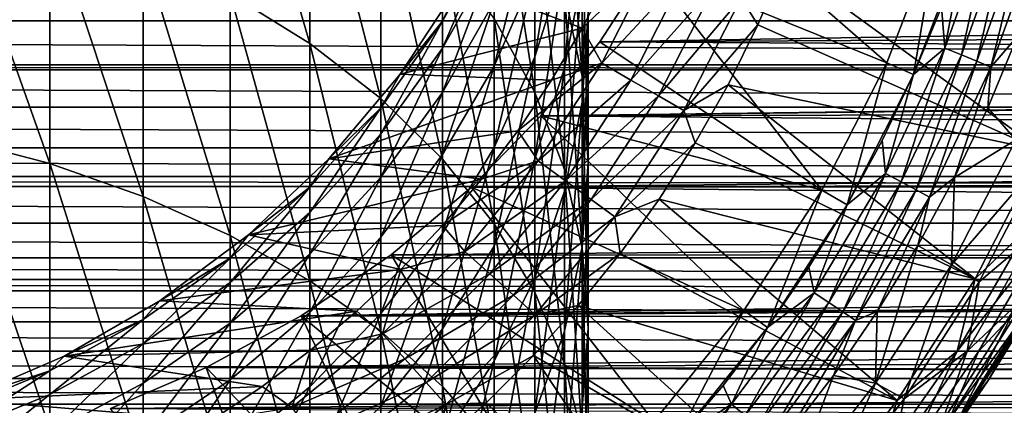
# Model space of a CAD drawing. Header units: metres. Extents: x -109 to 109, y -505 to 40.
# Tile 184 of 256: x 5.23 to 18.69, y -53.29 to -48.02. Entities that reach past the tile are written whole.
import ezdxf

# ---------------------------------------------------------------- set-up
doc = ezdxf.new("R2010")
doc.units = ezdxf.units.M
doc.layers.add('solid_K244224000C74', color=7, linetype='CONTINUOUS')

msp = doc.modelspace()

# ---------------------------------------------------------------- linework, layer by layer
at = {"layer": 'solid_K244224000C74'}
for points in [[(9.192389, -48.340412, 139.068832), (9.192389, -45.337494, 135.924225), (8.105368, -44.608604, 136.566391)], [(8.105368, -47.665348, 139.767365), (9.192389, -48.340412, 139.068832), (8.105368, -44.608604, 136.566391)], [(10.163809, -49.09581, 138.287186), (10.163809, -46.153126, 135.205643), (9.192389, -45.337494, 135.924225)], [(9.192389, -48.340412, 139.068832), (10.163809, -49.09581, 138.287186), (9.192389, -45.337494, 135.924225)], [(12.270483, -49.01321, 132.685867), (12.270483, -46.519852, 129.615753), (11.712595, -45.441128, 130.422211)], [(11.712595, -48.002613, 133.576233), (12.270483, -49.01321, 132.685867), (11.712595, -45.441128, 130.422211)], [(12.918259, -48.792927, 127.916374), (12.918259, -46.682648, 124.843948), (12.674063, -45.466255, 125.609474)], [(12.674063, -47.641823, 128.776962), (12.918259, -48.792927, 127.916374), (12.674063, -45.466255, 125.609474)], [(12.674063, -48.679478, 119.598648), (12.674063, -47.236397, 116.543892), (12.918259, -45.913288, 117.105171)], [(12.918259, -47.405628, 120.264191), (12.674063, -48.679478, 119.598648), (12.918259, -45.913288, 117.105171)], [(11.007415, -49.922039, 137.43222), (11.007415, -47.045238, 134.419693), (10.163809, -46.153126, 135.205643)], [(10.163809, -49.09581, 138.287186), (11.007415, -49.922039, 137.43222), (10.163809, -46.153126, 135.205643)], [(12.270483, -48.526012, 115.996826), (12.270483, -47.372185, 112.94136), (12.674063, -46.042858, 113.383286)], [(12.674063, -47.236397, 116.543892), (12.270483, -48.526012, 115.996826), (12.674063, -46.042858, 113.383286)], [(12.918259, -49.14642, 123.293396), (12.918259, -47.405628, 120.264191), (13, -46.115551, 120.93821)], [(13, -47.914536, 124.068672), (12.918259, -49.14642, 123.293396), (13, -46.115551, 120.93821)], [(5.640489, -49.98534, 143.909393), (5.640489, -46.589062, 140.881073), (4.293628, -46.20137, 141.282242)], [(4.293628, -49.631058, 144.340347), (5.640489, -49.98534, 143.909393), (4.293628, -46.20137, 141.282242)], [(17.08334, -48.605885, 27.37269), (13.831122, -47.283722, 14.278474), (14.377459, -46.240448, 14.693459)], [(17.08334, -48.605885, 27.37269), (14.377459, -46.240448, 14.693459), (17.784714, -46.778755, 27.37269)], [(11.712595, -48.650272, 112.516479), (11.712595, -47.775063, 109.482178), (12.270483, -46.467026, 109.80323)], [(12.270483, -47.372185, 112.94136), (11.712595, -48.650272, 112.516479), (12.270483, -46.467026, 109.80323)], [(12.674063, -50.064323, 131.759827), (12.674063, -47.641823, 128.776962), (12.270483, -46.519852, 129.615753)], [(12.270483, -49.01321, 132.685867), (12.674063, -50.064323, 131.759827), (12.270483, -46.519852, 129.615753)], [(6.916417, -50.433155, 143.364655), (6.916417, -47.079105, 140.373993), (5.640489, -46.589062, 140.881073)], [(5.640489, -49.98534, 143.909393), (6.916417, -50.433155, 143.364655), (5.640489, -46.589062, 140.881073)], [(13, -49.958694, 127.044838), (13, -47.914536, 124.068672), (12.918259, -46.682648, 124.843948)], [(12.918259, -48.792927, 127.916374), (13, -49.958694, 127.044838), (12.918259, -46.682648, 124.843948)], [(17.877205, -48.40498, 48.121601), (18.516935, -46.61705, 48.121601), (18.101963, -48.498077, 48.184708)], [(18.165146, -46.902328, 48.099998), (18.516935, -46.61705, 48.121601), (17.877205, -48.40498, 48.121601)], [(18.516935, -46.61705, 48.121601), (18.749737, -46.687672, 48.184708), (18.101963, -48.498077, 48.184708)], [(18.101963, -48.498077, 48.184708), (18.749737, -46.687672, 48.184708), (18.313831, -48.585838, 48.287544)], [(18.749737, -46.687672, 48.184708), (18.969187, -46.754238, 48.287544), (18.313831, -48.585838, 48.287544)], [(11.25833, -47.5, 100.099998), (11.712595, -46.766926, 103.252312), (11.007415, -48.038757, 103.150124)], [(11.007415, -48.405476, 106.183662), (11.007415, -48.038757, 103.150124), (11.712595, -46.766926, 103.252312)], [(11.712595, -47.145931, 106.387482), (11.007415, -48.405476, 106.183662), (11.712595, -46.766926, 103.252312)], [(17.784714, -46.778755, 27.37269), (17.784758, -46.778618, 53.499996), (17.0833, -48.605976, 53.499996)], [(17.448751, -48.768597, 53.099995), (17.0833, -48.605976, 53.499996), (17.784758, -46.778618, 53.499996)], [(17.08334, -48.605885, 27.37269), (17.784714, -46.778755, 27.37269), (17.0833, -48.605976, 53.499996)], [(18.165146, -46.902328, 53.099995), (17.448751, -48.768597, 53.099995), (17.784758, -46.778618, 53.499996)], [(18.313831, -48.585838, 48.287544), (18.969187, -46.754238, 48.287544), (18.506863, -48.665794, 48.427227)], [(18.969187, -46.754238, 48.287544), (19.169127, -46.814892, 48.427227), (18.506863, -48.665794, 48.427227)], [(18.506863, -48.665794, 48.427227), (19.169127, -46.814892, 48.427227), (18.871109, -48.243938, 48.599087)], [(17.448751, -48.768597, 48.099998), (17.448751, -48.768597, 53.099995), (18.165146, -46.902328, 53.099995)], [(17.448751, -48.768597, 48.099998), (18.165146, -46.902328, 53.099995), (17.831356, -47.844906, 48.099998)], [(17.831356, -47.844906, 48.099998), (18.165146, -46.902328, 48.099998), (17.877205, -48.40498, 48.121601)], [(8.105368, -50.968876, 142.712982), (8.105368, -47.665348, 139.767365), (6.916417, -47.079105, 140.373993)], [(6.916417, -50.433155, 143.364655), (8.105368, -50.968876, 142.712982), (6.916417, -47.079105, 140.373993)], [(11.712595, -50.808712, 136.514725), (11.712595, -48.002613, 133.576233), (11.007415, -47.045238, 134.419693)], [(11.007415, -49.922039, 137.43222), (11.712595, -50.808712, 136.514725), (11.007415, -47.045238, 134.419693)], [(11.007415, -49.01421, 109.17804), (11.007415, -48.405476, 106.183662), (11.712595, -47.145931, 106.387482)], [(11.712595, -47.775063, 109.482178), (11.007415, -49.01421, 109.17804), (11.712595, -47.145931, 106.387482)], [(12.270483, -49.921085, 118.949951), (12.270483, -48.526012, 115.996826), (12.674063, -47.236397, 116.543892)], [(12.674063, -48.679478, 119.598648), (12.270483, -49.921085, 118.949951), (12.674063, -47.236397, 116.543892)], [(13.908973, -47.192673, 76.063286), (13.298896, -47.396797, 76.099998), (12.919086, -48.132759, 76.099998)], [(13.908973, -47.192673, 76.063286), (12.919086, -48.132759, 76.099998), (13.185468, -48.612633, 76.063286)], [(13.908973, -47.192673, 76.063286), (13.185468, -48.612633, 76.063286), (14.327603, -47.379059, 75.953461)], [(15.092424, -47.719582, 75.527054), (15.318682, -48.087158, 75.221321), (15.679908, -47.247425, 75.221321)], [(19.197521, -49.807117, 70.978676), (15.679908, -47.247425, 75.221321), (15.318682, -48.087158, 75.221321)], [(19.197521, -49.807117, 70.978676), (19.935804, -47.976665, 70.978676), (15.679908, -47.247425, 75.221321)], [(11.712595, -49.765923, 115.470848), (11.712595, -48.650272, 112.516479), (12.270483, -47.372185, 112.94136)], [(12.270483, -48.526012, 115.996826), (11.712595, -49.765923, 115.470848), (12.270483, -47.372185, 112.94136)], [(68.043938, -47.403782, 14.225035), (13.831122, -47.283722, 14.278474), (13.158881, -48.3186, 13.776722)], [(16.194645, -50.350052, 27.37269), (13.158881, -48.3186, 13.776722), (13.831122, -47.283722, 14.278474)], [(13.185468, -48.612633, 76.063286), (13.582321, -48.841759, 75.953461), (14.327603, -47.379059, 75.953461)], [(14.327603, -47.379059, 75.953461), (13.582321, -48.841759, 75.953461), (14.725358, -47.556152, 75.773232)], [(16.194645, -50.350052, 27.37269), (13.831122, -47.283722, 14.278474), (17.08334, -48.605885, 27.37269)], [(-68.042877, -47.404587, -14.224671), (68.04287, -47.404594, -14.224669), (67.213486, -48.032307, -13.925037)], [(-67.213493, -48.032299, -13.92504), (-68.042877, -47.404587, -14.224671), (67.213486, -48.032307, -13.925037)], [(11.258359, -47.499935, 76.099998), (10.427547, -48.76313, 76.099998), (12.919086, -48.132759, 76.099998)], [(10.427602, -48.763062, 100.099998), (10.427547, -48.76313, 76.099998), (11.258359, -47.499935, 76.099998)], [(10.427602, -48.763062, 100.099998), (11.258359, -47.499935, 76.099998), (11.25833, -47.5, 100.099998)], [(10.427602, -48.763062, 100.099998), (11.25833, -47.5, 100.099998), (11.007415, -48.038757, 103.150124)], [(11.258359, -47.499935, 76.099998), (12.919086, -48.132759, 76.099998), (13.298896, -47.396797, 76.099998)], [(12.674063, -50.362812, 122.527878), (12.674063, -48.679478, 119.598648), (12.918259, -47.405628, 120.264191)], [(12.918259, -49.14642, 123.293396), (12.674063, -50.362812, 122.527878), (12.918259, -47.405628, 120.264191)], [(67.2146, -48.031452, 13.925469), (68.043938, -47.403782, 14.225035), (13.158881, -48.3186, 13.776722)], [(12.918259, -51.142735, 130.809738), (12.918259, -48.792927, 127.916374), (12.674063, -47.641823, 128.776962)], [(12.674063, -50.064323, 131.759827), (12.918259, -51.142735, 130.809738), (12.674063, -47.641823, 128.776962)], [(13.582321, -48.841759, 75.953461), (13.959386, -49.059456, 75.773232), (14.725358, -47.556152, 75.773232)], [(14.725358, -47.556152, 75.773232), (13.959386, -49.059456, 75.773232), (15.092424, -47.719582, 75.527054)], [(9.192389, -51.585766, 141.962585), (9.192389, -48.340412, 139.068832), (8.105368, -47.665348, 139.767365)], [(8.105368, -50.968876, 142.712982), (9.192389, -51.585766, 141.962585), (8.105368, -47.665348, 139.767365)], [(11.007415, -49.86105, 112.113968), (11.007415, -49.01421, 109.17804), (11.712595, -47.775063, 109.482178)], [(11.712595, -48.650272, 112.516479), (11.007415, -49.86105, 112.113968), (11.712595, -47.775063, 109.482178)], [(13.959386, -49.059456, 75.773232), (14.307359, -49.260357, 75.527054), (15.092424, -47.719582, 75.527054)], [(15.092424, -47.719582, 75.527054), (14.307359, -49.260357, 75.527054), (15.318682, -48.087158, 75.221321)], [(12.918259, -51.124462, 126.173302), (12.918259, -49.14642, 123.293396), (13, -47.914536, 124.068672)], [(13, -49.958694, 127.044838), (12.918259, -51.124462, 126.173302), (13, -47.914536, 124.068672)], [(17.448751, -48.768597, 48.099998), (17.831356, -47.844906, 48.099998), (17.877205, -48.40498, 48.121601)], [(-67.213493, -48.032299, -13.92504), (67.213486, -48.032307, -13.925037), (66.416939, -48.635807, -13.603472)], [(-66.416954, -48.635799, -13.603476), (-67.213493, -48.032299, -13.92504), (66.416939, -48.635807, -13.603472)], [(10.427602, -48.763062, 100.099998), (11.007415, -48.038757, 103.150124), (10.163809, -49.223888, 103.054901)], [(10.163809, -49.579155, 105.993729), (10.163809, -49.223888, 103.054901), (11.007415, -48.038757, 103.150124)], [(11.007415, -48.405476, 106.183662), (10.163809, -49.579155, 105.993729), (11.007415, -48.038757, 103.150124)], [(12.270483, -51.744678, 135.546219), (12.270483, -49.01321, 132.685867), (11.712595, -48.002613, 133.576233)], [(11.712595, -50.808712, 136.514725), (12.270483, -51.744678, 135.546219), (11.712595, -48.002613, 133.576233)], [(66.418129, -48.634903, 13.603979), (67.2146, -48.031452, 13.925469), (13.158881, -48.3186, 13.776722)], [(10.427547, -48.76313, 76.099998), (12.498756, -48.846039, 76.099998), (12.919086, -48.132759, 76.099998)], [(13.185468, -48.612633, 76.063286), (12.919086, -48.132759, 76.099998), (12.498756, -48.846039, 76.099998)], [(14.307359, -49.260357, 75.527054), (14.912524, -48.906101, 75.221321), (15.318682, -48.087158, 75.221321)], [(19.197521, -49.807117, 70.978676), (15.318682, -48.087158, 75.221321), (14.912524, -48.906101, 75.221321)], [(66.418129, -48.634903, 13.603979), (13.158881, -48.3186, 13.776722), (12.353257, -49.330784, 13.189315)], [(16.194645, -50.350052, 27.37269), (12.353257, -49.330784, 13.189315), (13.158881, -48.3186, 13.776722)], [(18.466129, -49.221649, 48.599087), (18.871109, -48.243938, 48.599087), (18.848854, -49.658417, 49.266903)], [(18.506863, -48.665794, 48.427227), (18.871109, -48.243938, 48.599087), (18.466129, -49.221649, 48.599087)], [(10.163809, -52.276066, 141.122879), (10.163809, -49.09581, 138.287186), (9.192389, -48.340412, 139.068832)], [(9.192389, -51.585766, 141.962585), (10.163809, -52.276066, 141.122879), (9.192389, -48.340412, 139.068832)], [(10.163809, -50.168888, 108.894623), (10.163809, -49.579155, 105.993729), (11.007415, -48.405476, 106.183662)], [(11.007415, -49.01421, 109.17804), (10.163809, -50.168888, 108.894623), (11.007415, -48.405476, 106.183662)], [(17.065306, -50.121597, 48.121601), (17.877205, -48.40498, 48.121601), (17.279856, -50.236275, 48.184708)], [(17.448751, -48.768597, 48.099998), (17.877205, -48.40498, 48.121601), (17.065306, -50.121597, 48.121601)], [(17.877205, -48.40498, 48.121601), (18.101963, -48.498077, 48.184708), (17.279856, -50.236275, 48.184708)], [(11.712595, -51.114838, 118.326256), (11.712595, -49.765923, 115.470848), (12.270483, -48.526012, 115.996826)], [(12.270483, -49.921085, 118.949951), (11.712595, -51.114838, 118.326256), (12.270483, -48.526012, 115.996826)], [(17.279856, -50.236275, 48.184708), (18.101963, -48.498077, 48.184708), (17.482103, -50.344379, 48.287544)], [(18.101963, -48.498077, 48.184708), (18.313831, -48.585838, 48.287544), (17.482103, -50.344379, 48.287544)], [(17.482103, -50.344379, 48.287544), (18.313831, -48.585838, 48.287544), (17.666368, -50.442871, 48.427227)], [(18.313831, -48.585838, 48.287544), (18.506863, -48.665794, 48.427227), (17.666368, -50.442871, 48.427227)], [(-66.416954, -48.635799, -13.603476), (66.416939, -48.635807, -13.603472), (66.32798, -48.703186, -13.565431)], [(-66.32798, -48.70319, -13.56543), (-66.416954, -48.635799, -13.603476), (66.32798, -48.703186, -13.565431)], [(-66.32798, -48.70319, -13.56543), (66.32798, -48.703186, -13.565431), (65.651848, -49.215153, -13.261647)], [(-65.651855, -49.215145, -13.261652), (-66.32798, -48.70319, -13.56543), (65.651848, -49.215153, -13.261647)], [(11.007415, -50.940533, 114.972565), (11.007415, -49.86105, 112.113968), (11.712595, -48.650272, 112.516479)], [(11.712595, -49.765923, 115.470848), (11.007415, -50.940533, 114.972565), (11.712595, -48.650272, 112.516479)], [(13.185468, -48.612633, 76.063286), (12.498756, -48.846039, 76.099998), (12.038722, -49.535141, 76.099998)], [(13.185468, -48.612633, 76.063286), (12.038722, -49.535141, 76.099998), (12.317499, -49.949188, 76.063286)], [(12.270483, -51.54842, 121.781731), (12.270483, -49.921085, 118.949951), (12.674063, -48.679478, 119.598648)], [(12.674063, -50.362812, 122.527878), (12.270483, -51.54842, 121.781731), (12.674063, -48.679478, 119.598648)], [(13.185468, -48.612633, 76.063286), (12.317499, -49.949188, 76.063286), (13.582321, -48.841759, 75.953461)], [(66.327942, -48.703217, 13.565414), (66.418129, -48.634903, 13.603979), (12.353257, -49.330784, 13.189315)], [(65.653114, -49.214199, 13.262238), (66.327942, -48.703217, 13.565414), (12.353257, -49.330784, 13.189315)], [(16.194645, -50.350052, 27.37269), (17.08334, -48.605885, 27.37269), (16.194675, -50.349998, 53.499996)], [(17.08334, -48.605885, 27.37269), (17.0833, -48.605976, 53.499996), (16.194675, -50.349998, 53.499996)], [(16.541107, -50.549965, 53.099995), (16.194675, -50.349998, 53.499996), (17.0833, -48.605976, 53.499996)], [(17.448751, -48.768597, 53.099995), (16.541107, -50.549965, 53.099995), (17.0833, -48.605976, 53.499996)], [(17.666368, -50.442871, 48.427227), (18.506863, -48.665794, 48.427227), (18.010534, -50.176826, 48.599087)], [(18.506863, -48.665794, 48.427227), (18.466129, -49.221649, 48.599087), (18.010534, -50.176826, 48.599087)], [(9.455857, -49.921143, 100.099998), (10.427547, -48.76313, 76.099998), (10.427602, -48.763062, 100.099998)], [(9.455857, -49.921143, 100.099998), (10.427602, -48.763062, 100.099998), (10.163809, -49.223888, 103.054901)], [(9.455857, -49.921143, 100.099998), (9.455892, -49.921093, 76.099998), (10.427547, -48.76313, 76.099998)], [(10.427547, -48.76313, 76.099998), (9.455892, -49.921093, 76.099998), (12.498756, -48.846039, 76.099998)], [(9.455892, -49.921093, 76.099998), (12.038722, -49.535141, 76.099998), (12.498756, -48.846039, 76.099998)], [(12.317499, -49.949188, 76.063286), (12.68823, -50.218536, 75.953461), (13.582321, -48.841759, 75.953461)], [(13.582321, -48.841759, 75.953461), (12.68823, -50.218536, 75.953461), (13.959386, -49.059456, 75.773232)], [(13, -52.234875, 129.847549), (13, -49.958694, 127.044838), (12.918259, -48.792927, 127.916374)], [(12.918259, -51.142735, 130.809738), (13, -52.234875, 129.847549), (12.918259, -48.792927, 127.916374)], [(16.541107, -50.549965, 48.099998), (16.541107, -50.549965, 53.099995), (17.448751, -48.768597, 53.099995)], [(16.541107, -50.549965, 48.099998), (17.448751, -48.768597, 53.099995), (17.018272, -49.671124, 48.099998)], [(17.018272, -49.671124, 48.099998), (17.448751, -48.768597, 53.099995), (17.448751, -48.768597, 48.099998)], [(17.018272, -49.671124, 48.099998), (17.448751, -48.768597, 48.099998), (17.065306, -50.121597, 48.121601)], [(14.307359, -49.260357, 75.527054), (14.462626, -49.701855, 75.221321), (14.912524, -48.906101, 75.221321)], [(18.291599, -51.560661, 70.978676), (14.912524, -48.906101, 75.221321), (14.462626, -49.701855, 75.221321)], [(18.291599, -51.560661, 70.978676), (19.197521, -49.807117, 70.978676), (14.912524, -48.906101, 75.221321)], [(10.163809, -50.989288, 111.738899), (10.163809, -50.168888, 108.894623), (11.007415, -49.01421, 109.17804)], [(11.007415, -49.86105, 112.113968), (10.163809, -50.989288, 111.738899), (11.007415, -49.01421, 109.17804)], [(11.007415, -53.031097, 140.204437), (11.007415, -49.922039, 137.43222), (10.163809, -49.09581, 138.287186)], [(10.163809, -52.276066, 141.122879), (11.007415, -53.031097, 140.204437), (10.163809, -49.09581, 138.287186)], [(12.674063, -52.718166, 134.538895), (12.674063, -50.064323, 131.759827), (12.270483, -49.01321, 132.685867)], [(12.270483, -51.744678, 135.546219), (12.674063, -52.718166, 134.538895), (12.270483, -49.01321, 132.685867)], [(12.68823, -50.218536, 75.953461), (13.040473, -50.474457, 75.773232), (13.959386, -49.059456, 75.773232)], [(13.959386, -49.059456, 75.773232), (13.040473, -50.474457, 75.773232), (14.307359, -49.260357, 75.527054)], [(-65.651855, -49.215145, -13.261652), (65.651848, -49.215153, -13.261647), (64.920433, -49.768967, -12.902142)], [(-64.920441, -49.768959, -12.902146), (-65.651855, -49.215145, -13.261652), (64.920433, -49.768967, -12.902142)], [(9.455857, -49.921143, 100.099998), (10.163809, -49.223888, 103.054901), (9.192389, -50.307415, 102.967842)], [(9.192389, -50.652218, 105.820084), (9.192389, -50.307415, 102.967842), (10.163809, -49.223888, 103.054901)], [(10.163809, -49.579155, 105.993729), (9.192389, -50.652218, 105.820084), (10.163809, -49.223888, 103.054901)], [(64.921783, -49.767952, 12.902829), (65.653114, -49.214199, 13.262238), (12.353257, -49.330784, 13.189315)], [(12.674063, -52.27557, 125.312721), (12.674063, -50.362812, 122.527878), (12.918259, -49.14642, 123.293396)], [(12.918259, -51.124462, 126.173302), (12.674063, -52.27557, 125.312721), (12.918259, -49.14642, 123.293396)], [(13.040473, -50.474457, 75.773232), (13.36554, -50.710632, 75.527054), (14.307359, -49.260357, 75.527054)], [(14.307359, -49.260357, 75.527054), (13.36554, -50.710632, 75.527054), (14.462626, -49.701855, 75.221321)], [(18.010534, -50.176826, 48.599087), (18.466129, -49.221649, 48.599087), (18.848854, -49.658417, 49.266903)], [(64.921783, -49.767952, 12.902829), (12.353257, -49.330784, 13.189315), (11.404876, -50.306965, 12.519601)], [(15.128572, -51.991646, 27.37269), (11.404876, -50.306965, 12.519601), (12.353257, -49.330784, 13.189315)], [(15.128572, -51.991646, 27.37269), (12.353257, -49.330784, 13.189315), (16.194645, -50.350052, 27.37269)], [(9.455892, -49.921093, 76.099998), (11.54108, -50.196877, 76.099998), (12.038722, -49.535141, 76.099998)], [(12.317499, -49.949188, 76.063286), (12.038722, -49.535141, 76.099998), (11.54108, -50.196877, 76.099998)], [(5.640489, -53.613468, 146.65567), (5.640489, -49.98534, 143.909393), (4.293628, -49.631058, 144.340347)], [(4.293628, -53.294876, 147.113647), (5.640489, -53.613468, 146.65567), (4.293628, -49.631058, 144.340347)], [(9.192389, -51.224575, 108.635513), (9.192389, -50.652218, 105.820084), (10.163809, -49.579155, 105.993729)], [(10.163809, -50.168888, 108.894623), (9.192389, -51.224575, 108.635513), (10.163809, -49.579155, 105.993729)], [(16.541107, -50.549965, 48.099998), (17.018272, -49.671124, 48.099998), (17.065306, -50.121597, 48.121601)], [(18.010534, -50.176826, 48.599087), (18.848854, -49.658417, 49.266903), (17.965527, -51.367607, 49.266903)], [(19.219318, -49.915455, 49.994743), (17.965527, -51.367607, 49.266903), (18.848854, -49.658417, 49.266903)], [(-64.920441, -49.768959, -12.902146), (64.920433, -49.768967, -12.902142), (64.403107, -50.16082, -12.626931)], [(-64.403107, -50.16082, -12.626931), (-64.920441, -49.768959, -12.902146), (64.403107, -50.16082, -12.626931)], [(11.007415, -52.24572, 117.735413), (11.007415, -50.940533, 114.972565), (11.712595, -49.765923, 115.470848)], [(11.712595, -51.114838, 118.326256), (11.007415, -52.24572, 117.735413), (11.712595, -49.765923, 115.470848)], [(64.403084, -50.160843, 12.626915), (64.921783, -49.767952, 12.902829), (11.404876, -50.306965, 12.519601)], [(13.36554, -50.710632, 75.527054), (13.970307, -50.47208, 75.221321), (14.462626, -49.701855, 75.221321)], [(18.291599, -51.560661, 70.978676), (14.462626, -49.701855, 75.221321), (13.970307, -50.47208, 75.221321)], [(19.025724, -50.854172, 70.621857), (19.197521, -49.807117, 70.978676), (18.291599, -51.560661, 70.978676)], [(9.455892, -49.921093, 76.099998), (8.35618, -50.958626, 76.099998), (11.54108, -50.196877, 76.099998)], [(8.356239, -50.958576, 100.099998), (8.35618, -50.958626, 76.099998), (9.455892, -49.921093, 76.099998)], [(8.356239, -50.958576, 100.099998), (9.455892, -49.921093, 76.099998), (9.455857, -49.921143, 100.099998)], [(8.356239, -50.958576, 100.099998), (9.455857, -49.921143, 100.099998), (9.192389, -50.307415, 102.967842)], [(10.163809, -52.035072, 114.508247), (10.163809, -50.989288, 111.738899), (11.007415, -49.86105, 112.113968)], [(11.007415, -50.940533, 114.972565), (10.163809, -52.035072, 114.508247), (11.007415, -49.86105, 112.113968)], [(11.712595, -53.841358, 139.218811), (11.712595, -50.808712, 136.514725), (11.007415, -49.922039, 137.43222)], [(11.007415, -53.031097, 140.204437), (11.712595, -53.841358, 139.218811), (11.007415, -49.922039, 137.43222)], [(11.712595, -52.688328, 121.064339), (11.712595, -51.114838, 118.326256), (12.270483, -49.921085, 118.949951)], [(12.270483, -51.54842, 121.781731), (11.712595, -52.688328, 121.064339), (12.270483, -49.921085, 118.949951)], [(18.344193, -51.599911, 49.994743), (17.965527, -51.367607, 49.266903), (19.219318, -49.915455, 49.994743)], [(18.344193, -51.599911, 49.994743), (19.219318, -49.915455, 49.994743), (19.093784, -50.967308, 50.771175)], [(6.916417, -54.016171, 146.076782), (6.916417, -50.433155, 143.364655), (5.640489, -49.98534, 143.909393)], [(5.640489, -53.613468, 146.65567), (6.916417, -54.016171, 146.076782), (5.640489, -49.98534, 143.909393)], [(12.317499, -49.949188, 76.063286), (11.54108, -50.196877, 76.099998), (11.007163, -50.829643, 76.099998)], [(12.317499, -49.949188, 76.063286), (11.007163, -50.829643, 76.099998), (11.314578, -51.187691, 76.063286)], [(12.317499, -49.949188, 76.063286), (11.314578, -51.187691, 76.063286), (12.68823, -50.218536, 75.953461)], [(12.918259, -53.716934, 133.505402), (12.918259, -51.142735, 130.809738), (12.674063, -50.064323, 131.759827)], [(12.674063, -52.718166, 134.538895), (12.918259, -53.716934, 133.505402), (12.674063, -50.064323, 131.759827)], [(12.918259, -53.327019, 128.885345), (12.918259, -51.124462, 126.173302), (13, -49.958694, 127.044838)], [(13, -52.234875, 129.847549), (12.918259, -53.327019, 128.885345), (13, -49.958694, 127.044838)], [(-64.403107, -50.16082, -12.626931), (64.403107, -50.16082, -12.626931), (64.223473, -50.296883, -12.527089)], [(-64.22348, -50.296875, -12.527095), (-64.403107, -50.16082, -12.626931), (64.223473, -50.296883, -12.527089)], [(8.35618, -50.958626, 76.099998), (11.007163, -50.829643, 76.099998), (11.54108, -50.196877, 76.099998)], [(9.192389, -52.020805, 111.395988), (9.192389, -51.224575, 108.635513), (10.163809, -50.168888, 108.894623)], [(10.163809, -50.989288, 111.738899), (9.192389, -52.020805, 111.395988), (10.163809, -50.168888, 108.894623)], [(64.224915, -50.295788, 12.527902), (64.403084, -50.160843, 12.626915), (11.404876, -50.306965, 12.519601)], [(16.089058, -51.750366, 48.121601), (17.065306, -50.121597, 48.121601), (16.291336, -51.885521, 48.184708)], [(16.541107, -50.549965, 48.099998), (17.065306, -50.121597, 48.121601), (16.089058, -51.750366, 48.121601)], [(17.065306, -50.121597, 48.121601), (17.279856, -50.236275, 48.184708), (16.291336, -51.885521, 48.184708)], [(17.505573, -51.106846, 48.599087), (18.010534, -50.176826, 48.599087), (17.965527, -51.367607, 49.266903)], [(17.666368, -50.442871, 48.427227), (18.010534, -50.176826, 48.599087), (17.505573, -51.106846, 48.599087)], [(-64.22348, -50.296875, -12.527095), (64.223473, -50.296883, -12.527089), (63.560459, -50.798946, -12.138395)], [(-63.560471, -50.798939, -12.138402), (-64.22348, -50.296875, -12.527095), (63.560459, -50.798946, -12.138395)], [(8.356239, -50.958576, 100.099998), (9.192389, -50.307415, 102.967842), (8.105368, -51.275715, 102.890038)], [(8.105368, -51.611164, 105.664909), (8.105368, -51.275715, 102.890038), (9.192389, -50.307415, 102.967842)], [(9.192389, -50.652218, 105.820084), (8.105368, -51.611164, 105.664909), (9.192389, -50.307415, 102.967842)], [(63.562004, -50.797768, 12.139348), (11.404876, -50.306965, 12.519601), (10.305137, -51.230721, 11.776773)], [(13.896953, -53.512581, 27.37269), (10.305137, -51.230721, 11.776773), (11.404876, -50.306965, 12.519601)], [(11.314578, -51.187691, 76.063286), (11.655122, -51.49432, 75.953461), (12.68823, -50.218536, 75.953461)], [(63.562004, -50.797768, 12.139348), (64.224915, -50.295788, 12.527902), (11.404876, -50.306965, 12.519601)], [(13.896953, -53.512581, 27.37269), (11.404876, -50.306965, 12.519601), (15.128572, -51.991646, 27.37269)], [(12.68823, -50.218536, 75.953461), (11.655122, -51.49432, 75.953461), (13.040473, -50.474457, 75.773232)], [(16.291336, -51.885521, 48.184708), (17.279856, -50.236275, 48.184708), (16.482012, -52.012928, 48.287544)], [(17.279856, -50.236275, 48.184708), (17.482103, -50.344379, 48.287544), (16.482012, -52.012928, 48.287544)], [(16.482012, -52.012928, 48.287544), (17.482103, -50.344379, 48.287544), (16.655737, -52.129005, 48.427227)], [(17.482103, -50.344379, 48.287544), (17.666368, -50.442871, 48.427227), (16.655737, -52.129005, 48.427227)], [(8.105368, -54.497925, 145.384262), (8.105368, -50.968876, 142.712982), (6.916417, -50.433155, 143.364655)], [(6.916417, -54.016171, 146.076782), (8.105368, -54.497925, 145.384262), (6.916417, -50.433155, 143.364655)], [(11.655122, -51.49432, 75.953461), (11.978685, -51.785656, 75.773232), (13.040473, -50.474457, 75.773232)], [(13.040473, -50.474457, 75.773232), (11.978685, -51.785656, 75.773232), (13.36554, -50.710632, 75.527054)], [(12.270483, -53.397537, 124.473923), (12.270483, -51.54842, 121.781731), (12.674063, -50.362812, 122.527878)], [(12.674063, -52.27557, 125.312721), (12.270483, -53.397537, 124.473923), (12.674063, -50.362812, 122.527878)], [(13.36554, -50.710632, 75.527054), (13.43701, -51.214527, 75.221321), (13.970307, -50.47208, 75.221321)], [(17.225946, -53.221985, 70.978676), (13.970307, -50.47208, 75.221321), (13.43701, -51.214527, 75.221321)], [(17.225946, -53.221985, 70.978676), (18.291599, -51.560661, 70.978676), (13.970307, -50.47208, 75.221321)], [(15.128572, -51.991646, 27.37269), (16.194645, -50.350052, 27.37269), (15.128618, -51.991585, 53.499996)], [(16.194645, -50.350052, 27.37269), (16.194675, -50.349998, 53.499996), (15.128618, -51.991585, 53.499996)], [(15.452178, -52.226761, 53.099995), (15.128618, -51.991585, 53.499996), (16.194675, -50.349998, 53.499996)], [(16.541107, -50.549965, 53.099995), (15.452178, -52.226761, 53.099995), (16.194675, -50.349998, 53.499996)], [(16.655737, -52.129005, 48.427227), (17.666368, -50.442871, 48.427227), (16.952631, -52.009167, 48.599087)], [(17.666368, -50.442871, 48.427227), (17.505573, -51.106846, 48.599087), (16.952631, -52.009167, 48.599087)], [(15.452178, -52.226761, 48.099998), (15.452178, -52.226761, 53.099995), (16.541107, -50.549965, 53.099995)], [(15.452178, -52.226761, 48.099998), (16.541107, -50.549965, 53.099995), (16.018541, -51.402706, 48.099998)], [(16.018541, -51.402706, 48.099998), (16.541107, -50.549965, 53.099995), (16.541107, -50.549965, 48.099998)], [(16.018541, -51.402706, 48.099998), (16.541107, -50.549965, 48.099998), (16.089058, -51.750366, 48.121601)], [(8.105368, -52.167995, 108.403954), (8.105368, -51.611164, 105.664909), (9.192389, -50.652218, 105.820084)], [(9.192389, -51.224575, 108.635513), (8.105368, -52.167995, 108.403954), (9.192389, -50.652218, 105.820084)], [(11.978685, -51.785656, 75.773232), (12.277284, -52.054516, 75.527054), (13.36554, -50.710632, 75.527054)], [(13.36554, -50.710632, 75.527054), (12.277284, -52.054516, 75.527054), (13.43701, -51.214527, 75.221321)], [(-63.560471, -50.798939, -12.138402), (63.560459, -50.798946, -12.138395), (62.931797, -51.274845, -11.738296)], [(-62.931808, -51.274837, -11.738302), (-63.560471, -50.798939, -12.138402), (62.931797, -51.274845, -11.738296)], [(8.35618, -50.958626, 76.099998), (10.438248, -51.431793, 76.099998), (11.007163, -50.829643, 76.099998)], [(62.933437, -51.27359, 11.739393), (63.562004, -50.797768, 12.139348), (10.305137, -51.230721, 11.776773)], [(11.314578, -51.187691, 76.063286), (11.007163, -50.829643, 76.099998), (10.438248, -51.431793, 76.099998)], [(12.270483, -54.696667, 138.178375), (12.270483, -51.744678, 135.546219), (11.712595, -50.808712, 136.514725)], [(11.712595, -53.841358, 139.218811), (12.270483, -54.696667, 138.178375), (11.712595, -50.808712, 136.514725)], [(18.046829, -52.549667, 70.621857), (19.025724, -50.854172, 70.621857), (18.291599, -51.560661, 70.978676)], [(19.173838, -51.10273, 70.220169), (19.025724, -50.854172, 70.621857), (18.046829, -52.549667, 70.621857)], [(7.143617, -51.861343, 100.099998), (8.35618, -50.958626, 76.099998), (8.356239, -50.958576, 100.099998)], [(7.143617, -51.861343, 100.099998), (8.356239, -50.958576, 100.099998), (8.105368, -51.275715, 102.890038)], [(7.143617, -51.861343, 100.099998), (7.143648, -51.861309, 76.099998), (8.35618, -50.958626, 76.099998)], [(8.35618, -50.958626, 76.099998), (7.143648, -51.861309, 76.099998), (10.438248, -51.431793, 76.099998)], [(9.192389, -55.052666, 144.586823), (9.192389, -51.585766, 141.962585), (8.105368, -50.968876, 142.712982)], [(8.105368, -54.497925, 145.384262), (9.192389, -55.052666, 144.586823), (8.105368, -50.968876, 142.712982)], [(9.192389, -53.035778, 114.08374), (9.192389, -52.020805, 111.395988), (10.163809, -50.989288, 111.738899)], [(10.163809, -52.035072, 114.508247), (9.192389, -53.035778, 114.08374), (10.163809, -50.989288, 111.738899)], [(10.163809, -53.299511, 117.184845), (10.163809, -52.035072, 114.508247), (11.007415, -50.940533, 114.972565)], [(11.007415, -52.24572, 117.735413), (10.163809, -53.299511, 117.184845), (11.007415, -50.940533, 114.972565)], [(18.180498, -52.549431, 50.771175), (19.093784, -50.967308, 50.771175), (18.874708, -51.896233, 51.584679)], [(18.344193, -51.599911, 49.994743), (19.093784, -50.967308, 50.771175), (18.180498, -52.549431, 50.771175)], [(19.007708, -51.974865, 52.423187), (19.58585, -51.019707, 53.269997), (18.470243, -52.951992, 53.269997)], [(18.470243, -52.951992, 68.857361), (18.470243, -52.951992, 53.269997), (19.58585, -51.019707, 53.269997)], [(19.052559, -52, 68.857361), (18.470243, -52.951992, 68.857361), (19.58585, -51.019707, 53.269997)], [(11.007415, -53.7682, 120.384735), (11.007415, -52.24572, 117.735413), (11.712595, -51.114838, 118.326256)], [(11.712595, -52.688328, 121.064339), (11.007415, -53.7682, 120.384735), (11.712595, -51.114838, 118.326256)], [(12.674063, -54.405426, 127.935257), (12.674063, -52.27557, 125.312721), (12.918259, -51.124462, 126.173302)], [(12.918259, -53.327019, 128.885345), (12.674063, -54.405426, 127.935257), (12.918259, -51.124462, 126.173302)], [(13, -54.728424, 132.45874), (13, -52.234875, 129.847549), (12.918259, -51.142735, 130.809738)], [(12.918259, -53.716934, 133.505402), (13, -54.728424, 132.45874), (12.918259, -51.142735, 130.809738)], [(17.505573, -51.106846, 48.599087), (17.965527, -51.367607, 49.266903), (16.927635, -52.987602, 49.266903)], [(16.952631, -52.009167, 48.599087), (17.505573, -51.106846, 48.599087), (16.927635, -52.987602, 49.266903)], [(18.336142, -52.553661, 70.220169), (19.173838, -51.10273, 70.220169), (18.046829, -52.549667, 70.621857)], [(18.925274, -51.926514, 69.784859), (19.173838, -51.10273, 70.220169), (18.336142, -52.553661, 70.220169)], [(-62.931808, -51.274837, -11.738302), (62.931797, -51.274845, -11.738296), (62.54073, -51.571072, -11.472248)], [(-62.540726, -51.571072, -11.472247), (-62.931808, -51.274837, -11.738302), (62.54073, -51.571072, -11.472248)], [(7.143617, -51.861343, 100.099998), (8.105368, -51.275715, 102.890038), (6.916417, -52.116611, 102.822472)], [(6.916417, -52.443935, 105.530144), (6.916417, -52.116611, 102.822472), (8.105368, -51.275715, 102.890038)], [(8.105368, -51.611164, 105.664909), (6.916417, -52.443935, 105.530144), (8.105368, -51.275715, 102.890038)], [(8.105368, -52.942623, 111.089539), (8.105368, -52.167995, 108.403954), (9.192389, -51.224575, 108.635513)], [(9.192389, -52.020805, 111.395988), (8.105368, -52.942623, 111.089539), (9.192389, -51.224575, 108.635513)], [(62.933437, -51.27359, 11.739393), (10.305137, -51.230721, 11.776773), (9.074353, -52.066563, 10.995051)], [(12.512582, -54.896954, 27.37269), (9.074353, -52.066563, 10.995051), (10.305137, -51.230721, 11.776773)], [(62.540699, -51.571087, 11.472234), (62.933437, -51.27359, 11.739393), (9.074353, -52.066563, 10.995051)], [(11.314578, -51.187691, 76.063286), (10.438248, -51.431793, 76.099998), (10.187692, -52.314579, 76.063286)], [(11.314578, -51.187691, 76.063286), (10.187692, -52.314579, 76.063286), (11.655122, -51.49432, 75.953461)], [(12.512582, -54.896954, 27.37269), (10.305137, -51.230721, 11.776773), (13.896953, -53.512581, 27.37269)], [(12.277284, -52.054516, 75.527054), (12.864299, -51.927013, 75.221321), (13.43701, -51.214527, 75.221321)], [(17.225946, -53.221985, 70.978676), (13.43701, -51.214527, 75.221321), (12.864299, -51.927013, 75.221321)], [(15.452178, -52.226761, 48.099998), (16.018541, -51.402706, 48.099998), (16.089058, -51.750366, 48.121601)], [(17.321812, -53.19928, 49.994743), (16.927635, -52.987602, 49.266903), (17.965527, -51.367607, 49.266903)], [(17.321812, -53.19928, 49.994743), (17.965527, -51.367607, 49.266903), (18.344193, -51.599911, 49.994743)], [(7.143648, -51.861309, 76.099998), (9.836857, -52.000694, 76.099998), (10.438248, -51.431793, 76.099998)], [(10.187692, -52.314579, 76.063286), (10.438248, -51.431793, 76.099998), (9.836857, -52.000694, 76.099998)], [(10.187692, -52.314579, 76.063286), (10.494319, -52.655121, 75.953461), (11.655122, -51.49432, 75.953461)], [(11.655122, -51.49432, 75.953461), (10.494319, -52.655121, 75.953461), (11.978685, -51.785656, 75.773232)], [(11.712595, -54.476265, 123.667458), (11.712595, -52.688328, 121.064339), (12.270483, -51.54842, 121.781731)], [(12.270483, -53.397537, 124.473923), (11.712595, -54.476265, 123.667458), (12.270483, -51.54842, 121.781731)], [(-62.540726, -51.571072, -11.472247), (62.54073, -51.571072, -11.472248), (62.337696, -51.724876, -11.328591)], [(-62.337704, -51.724873, -11.328598), (-62.540726, -51.571072, -11.472247), (62.337696, -51.724876, -11.328591)], [(6.916417, -52.987282, 108.202858), (6.916417, -52.443935, 105.530144), (8.105368, -51.611164, 105.664909)], [(8.105368, -52.167995, 108.403954), (6.916417, -52.987282, 108.202858), (8.105368, -51.611164, 105.664909)], [(62.339432, -51.72356, 11.32984), (62.540699, -51.571087, 11.472234), (9.074353, -52.066563, 10.995051)], [(10.163809, -55.673428, 143.694489), (10.163809, -52.276066, 141.122879), (9.192389, -51.585766, 141.962585)], [(9.192389, -55.052666, 144.586823), (10.163809, -55.673428, 143.694489), (9.192389, -51.585766, 141.962585)], [(18.046829, -52.549667, 70.621857), (18.291599, -51.560661, 70.978676), (17.225946, -53.221985, 70.978676)], [(17.321812, -53.19928, 49.994743), (18.344193, -51.599911, 49.994743), (18.180498, -52.549431, 50.771175)], [(-62.337704, -51.724873, -11.328598), (62.337696, -51.724876, -11.328591), (61.776863, -52.149498, -10.910942)], [(-61.776875, -52.149494, -10.91095), (-62.337704, -51.724873, -11.328598), (61.776863, -52.149498, -10.910942)], [(61.778679, -52.148132, 10.91234), (62.339432, -51.72356, 11.32984), (9.074353, -52.066563, 10.995051)], [(10.494319, -52.655121, 75.953461), (10.785657, -52.978683, 75.773232), (11.978685, -51.785656, 75.773232)], [(11.978685, -51.785656, 75.773232), (10.785657, -52.978683, 75.773232), (12.277284, -52.054516, 75.527054)], [(12.674063, -55.586262, 137.096252), (12.674063, -52.718166, 134.538895), (12.270483, -51.744678, 135.546219)], [(12.270483, -54.696667, 138.178375), (12.674063, -55.586262, 137.096252), (12.270483, -51.744678, 135.546219)], [(14.957866, -53.275604, 48.121601), (16.089058, -51.750366, 48.121601), (15.145921, -53.429935, 48.184708)], [(15.452178, -52.226761, 48.099998), (16.089058, -51.750366, 48.121601), (14.957866, -53.275604, 48.121601)], [(16.089058, -51.750366, 48.121601), (16.291336, -51.885521, 48.184708), (15.145921, -53.429935, 48.184708)], [(7.143648, -51.861309, 76.099998), (5.834338, -52.617249, 76.099998), (9.836857, -52.000694, 76.099998)], [(5.834389, -52.617226, 100.099998), (5.834338, -52.617249, 76.099998), (7.143648, -51.861309, 76.099998)], [(5.834389, -52.617226, 100.099998), (7.143648, -51.861309, 76.099998), (7.143617, -51.861343, 100.099998)], [(5.834389, -52.617226, 100.099998), (7.143617, -51.861343, 100.099998), (6.916417, -52.116611, 102.822472)], [(16.009871, -54.776581, 70.978676), (12.864299, -51.927013, 75.221321), (12.253854, -52.607449, 75.221321)], [(12.277284, -52.054516, 75.527054), (12.253854, -52.607449, 75.221321), (12.864299, -51.927013, 75.221321)], [(16.009871, -54.776581, 70.978676), (17.225946, -53.221985, 70.978676), (12.864299, -51.927013, 75.221321)], [(15.145921, -53.429935, 48.184708), (16.291336, -51.885521, 48.184708), (15.323192, -53.575417, 48.287544)], [(16.291336, -51.885521, 48.184708), (16.482012, -52.012928, 48.287544), (15.323192, -53.575417, 48.287544)], [(17.835022, -53.525753, 51.584679), (18.874708, -51.896233, 51.584679), (18.07929, -53.445076, 52.423187)], [(18.180498, -52.549431, 50.771175), (18.874708, -51.896233, 51.584679), (17.835022, -53.525753, 51.584679)], [(17.928751, -53.494579, 69.784859), (18.925274, -51.926514, 69.784859), (18.336142, -52.553661, 70.220169)], [(19.020573, -51.981533, 69.32666), (18.925274, -51.926514, 69.784859), (17.928751, -53.494579, 69.784859)], [(18.874708, -51.896233, 51.584679), (19.007708, -51.974865, 52.423187), (18.07929, -53.445076, 52.423187)], [(5.834338, -52.617249, 76.099998), (9.204222, -52.535248, 76.099998), (9.836857, -52.000694, 76.099998)], [(61.778679, -52.148132, 10.91234), (9.074353, -52.066563, 10.995051), (7.778456, -52.770588, 10.237834)], [(10.991647, -56.128571, 27.37269), (7.778456, -52.770588, 10.237834), (9.074353, -52.066563, 10.995051)], [(8.105368, -53.930061, 113.704376), (8.105368, -52.942623, 111.089539), (9.192389, -52.020805, 111.395988)], [(9.192389, -53.035778, 114.08374), (8.105368, -53.930061, 113.704376), (9.192389, -52.020805, 111.395988)], [(10.991647, -56.128571, 27.37269), (9.074353, -52.066563, 10.995051), (12.512582, -54.896954, 27.37269)], [(9.192389, -54.262959, 116.681473), (9.192389, -53.035778, 114.08374), (10.163809, -52.035072, 114.508247)], [(10.163809, -53.299511, 117.184845), (9.192389, -54.262959, 116.681473), (10.163809, -52.035072, 114.508247)], [(10.187692, -52.314579, 76.063286), (9.836857, -52.000694, 76.099998), (9.204222, -52.535248, 76.099998)], [(10.785657, -52.978683, 75.773232), (11.054516, -53.277283, 75.527054), (12.277284, -52.054516, 75.527054)], [(12.277284, -52.054516, 75.527054), (11.054516, -53.277283, 75.527054), (12.253854, -52.607449, 75.221321)], [(15.128572, -51.991646, 27.37269), (15.128618, -51.991585, 53.499996), (13.896809, -53.512741, 53.499996)], [(14.194144, -53.780308, 53.099995), (13.896809, -53.512741, 53.499996), (15.128618, -51.991585, 53.499996)], [(13.896953, -53.512581, 27.37269), (15.128572, -51.991646, 27.37269), (13.896809, -53.512741, 53.499996)], [(15.452178, -52.226761, 53.099995), (14.194144, -53.780308, 53.099995), (15.128618, -51.991585, 53.499996)], [(15.323192, -53.575417, 48.287544), (16.482012, -52.012928, 48.287544), (15.484701, -53.707966, 48.427227)], [(16.482012, -52.012928, 48.287544), (16.655737, -52.129005, 48.427227), (15.484701, -53.707966, 48.427227)], [(16.353222, -52.88131, 48.599087), (16.952631, -52.009167, 48.599087), (16.927635, -52.987602, 49.266903)], [(16.655737, -52.129005, 48.427227), (16.952631, -52.009167, 48.599087), (16.353222, -52.88131, 48.599087)], [(18.10268, -53.436607, 69.32666), (19.020573, -51.981533, 69.32666), (17.928751, -53.494579, 69.784859)], [(18.07929, -53.445076, 52.423187), (19.007708, -51.974865, 52.423187), (18.470243, -52.951992, 53.269997)], [(18.10268, -53.436607, 69.32666), (19.052559, -52, 68.857361), (19.020573, -51.981533, 69.32666)], [(18.10268, -53.436607, 69.32666), (18.470243, -52.951992, 68.857361), (19.052559, -52, 68.857361)], [(-61.776875, -52.149494, -10.91095), (61.776863, -52.149498, -10.910942), (61.249107, -52.549072, -10.487084)], [(-61.249119, -52.549065, -10.487092), (-61.776875, -52.149494, -10.91095), (61.249107, -52.549072, -10.487084)], [(5.834389, -52.617226, 100.099998), (6.916417, -52.116611, 102.822472), (5.640489, -52.819527, 102.765991)], [(5.640489, -53.14006, 105.417496), (5.640489, -52.819527, 102.765991), (6.916417, -52.116611, 102.822472)], [(6.916417, -52.443935, 105.530144), (5.640489, -53.14006, 105.417496), (6.916417, -52.116611, 102.822472)], [(6.916417, -53.743153, 110.82341), (6.916417, -52.987282, 108.202858), (8.105368, -52.167995, 108.403954)], [(8.105368, -52.942623, 111.089539), (6.916417, -53.743153, 110.82341), (8.105368, -52.167995, 108.403954)], [(61.250965, -52.547668, 10.488631), (61.778679, -52.148132, 10.91234), (7.778456, -52.770588, 10.237834)], [(14.194144, -53.780308, 48.099998), (14.194144, -53.780308, 53.099995), (15.452178, -52.226761, 53.099995)], [(14.194144, -53.780308, 48.099998), (15.452178, -52.226761, 53.099995), (14.843534, -53.019962, 48.099998)], [(14.843534, -53.019962, 48.099998), (15.452178, -52.226761, 53.099995), (15.452178, -52.226761, 48.099998)], [(14.843534, -53.019962, 48.099998), (15.452178, -52.226761, 48.099998), (14.957866, -53.275604, 48.121601)], [(15.484701, -53.707966, 48.427227), (16.655737, -52.129005, 48.427227), (15.708991, -53.72089, 48.599087)], [(16.655737, -52.129005, 48.427227), (16.353222, -52.88131, 48.599087), (15.708991, -53.72089, 48.599087)], [(10.187692, -52.314579, 76.063286), (9.204222, -52.535248, 76.099998), (8.949187, -53.317501, 76.063286)], [(10.187692, -52.314579, 76.063286), (8.949187, -53.317501, 76.063286), (10.494319, -52.655121, 75.953461)], [(10.163809, -54.77446, 119.75145), (10.163809, -53.299511, 117.184845), (11.007415, -52.24572, 117.735413)], [(11.007415, -53.7682, 120.384735), (10.163809, -54.77446, 119.75145), (11.007415, -52.24572, 117.735413)], [(11.007415, -56.352394, 142.71846), (11.007415, -53.031097, 140.204437), (10.163809, -52.276066, 141.122879)], [(10.163809, -55.673428, 143.694489), (11.007415, -56.352394, 142.71846), (10.163809, -52.276066, 141.122879)], [(12.270483, -55.456539, 127.009216), (12.270483, -53.397537, 124.473923), (12.674063, -52.27557, 125.312721)], [(12.674063, -54.405426, 127.935257), (12.270483, -55.456539, 127.009216), (12.674063, -52.27557, 125.312721)], [(12.918259, -55.73991, 131.412094), (12.918259, -53.327019, 128.885345), (13, -52.234875, 129.847549)], [(13, -54.728424, 132.45874), (12.918259, -55.73991, 131.412094), (13, -52.234875, 129.847549)], [(5.640489, -53.672134, 108.034767), (5.640489, -53.14006, 105.417496), (6.916417, -52.443935, 105.530144)], [(6.916417, -52.987282, 108.202858), (5.640489, -53.672134, 108.034767), (6.916417, -52.443935, 105.530144)], [(-61.249119, -52.549065, -10.487092), (61.249107, -52.549072, -10.487084), (60.753345, -52.924812, -10.057775)], [(-60.753345, -52.924812, -10.057775), (-61.249119, -52.549065, -10.487092), (60.753345, -52.924812, -10.057775)], [(4.446262, -53.216003, 100.099998), (5.834338, -52.617249, 76.099998), (5.834389, -52.617226, 100.099998)], [(4.446262, -53.216003, 100.099998), (5.834389, -52.617226, 100.099998), (5.640489, -52.819527, 102.765991)], [(4.446262, -53.216003, 100.099998), (4.446283, -53.215984, 76.099998), (5.834338, -52.617249, 76.099998)], [(5.834338, -52.617249, 76.099998), (4.446283, -53.215984, 76.099998), (8.542582, -53.033428, 76.099998)], [(5.834338, -52.617249, 76.099998), (8.542582, -53.033428, 76.099998), (9.204222, -52.535248, 76.099998)], [(60.753258, -52.92487, 10.057707), (61.250965, -52.547668, 10.488631), (7.778456, -52.770588, 10.237834)], [(8.949187, -53.317501, 76.063286), (9.204222, -52.535248, 76.099998), (8.542582, -53.033428, 76.099998)], [(11.054516, -53.277283, 75.527054), (11.607468, -53.253838, 75.221321), (12.253854, -52.607449, 75.221321)], [(14.65399, -56.210876, 70.978676), (12.253854, -52.607449, 75.221321), (11.607468, -53.253838, 75.221321)], [(14.65399, -56.210876, 70.978676), (16.009871, -54.776581, 70.978676), (12.253854, -52.607449, 75.221321)], [(16.917259, -54.148735, 70.621857), (18.046829, -52.549667, 70.621857), (17.225946, -53.221985, 70.978676)], [(17.388868, -53.935551, 70.220169), (18.046829, -52.549667, 70.621857), (16.917259, -54.148735, 70.621857)], [(17.136429, -54.048473, 50.771175), (18.180498, -52.549431, 50.771175), (17.835022, -53.525753, 51.584679)], [(17.321812, -53.19928, 49.994743), (18.180498, -52.549431, 50.771175), (17.136429, -54.048473, 50.771175)], [(17.388868, -53.935551, 70.220169), (18.336142, -52.553661, 70.220169), (18.046829, -52.549667, 70.621857)], [(17.928751, -53.494579, 69.784859), (18.336142, -52.553661, 70.220169), (17.388868, -53.935551, 70.220169)], [(8.949187, -53.317501, 76.063286), (9.218538, -53.688229, 75.953461), (10.494319, -52.655121, 75.953461)], [(10.494319, -52.655121, 75.953461), (9.218538, -53.688229, 75.953461), (10.785657, -52.978683, 75.773232)], [(11.007415, -55.498177, 122.903465), (11.007415, -53.7682, 120.384735), (11.712595, -52.688328, 121.064339)], [(11.712595, -54.476265, 123.667458), (11.007415, -55.498177, 122.903465), (11.712595, -52.688328, 121.064339)], [(12.918259, -56.498962, 135.986008), (12.918259, -53.716934, 133.505402), (12.674063, -52.718166, 134.538895)], [(12.674063, -55.586262, 137.096252), (12.918259, -56.498962, 135.986008), (12.674063, -52.718166, 134.538895)], [(4.446262, -53.216003, 100.099998), (5.640489, -52.819527, 102.765991), (4.293628, -53.375622, 102.721313)], [(4.293628, -53.690784, 105.328377), (4.293628, -53.375622, 102.721313), (5.640489, -52.819527, 102.765991)], [(5.640489, -53.14006, 105.417496), (4.293628, -53.690784, 105.328377), (5.640489, -52.819527, 102.765991)], [(60.753258, -52.92487, 10.057707), (7.778456, -52.770588, 10.237834), (6.46726, -53.332298, 9.553766)], [(9.350054, -57.194645, 27.37269), (6.46726, -53.332298, 9.553766), (7.778456, -52.770588, 10.237834)], [(9.350054, -57.194645, 27.37269), (7.778456, -52.770588, 10.237834), (10.991647, -56.128571, 27.37269)], [(15.708991, -53.72089, 48.599087), (16.353222, -52.88131, 48.599087), (15.744106, -54.504467, 49.266903)], [(16.353222, -52.88131, 48.599087), (16.927635, -52.987602, 49.266903), (15.744106, -54.504467, 49.266903)], [(-60.753345, -52.924812, -10.057775), (60.753345, -52.924812, -10.057775), (60.28952, -53.275772, -9.626288)], [(-60.289528, -53.275764, -9.626298), (-60.753345, -52.924812, -10.057775), (60.28952, -53.275772, -9.626288)], [(4.446283, -53.215984, 76.099998), (7.854372, -53.493523, 76.099998), (8.542582, -53.033428, 76.099998)], [(5.640489, -54.412323, 110.600952), (5.640489, -53.672134, 108.034767), (6.916417, -52.987282, 108.202858)], [(6.916417, -53.743153, 110.82341), (5.640489, -54.412323, 110.600952), (6.916417, -52.987282, 108.202858)], [(60.291378, -53.274353, 9.628096), (60.753258, -52.92487, 10.057707), (6.46726, -53.332298, 9.553766)], [(6.916417, -54.706676, 113.374931), (6.916417, -53.743153, 110.82341), (8.105368, -52.942623, 111.089539)], [(8.105368, -53.930061, 113.704376), (6.916417, -54.706676, 113.374931), (8.105368, -52.942623, 111.089539)], [(8.949187, -53.317501, 76.063286), (8.542582, -53.033428, 76.099998), (7.854372, -53.493523, 76.099998)], [(8.105368, -55.123951, 116.231636), (8.105368, -53.930061, 113.704376), (9.192389, -53.035778, 114.08374)], [(9.192389, -54.262959, 116.681473), (8.105368, -55.123951, 116.231636), (9.192389, -53.035778, 114.08374)], [(9.218538, -53.688229, 75.953461), (9.474458, -54.040474, 75.773232), (10.785657, -52.978683, 75.773232)], [(10.785657, -52.978683, 75.773232), (9.474458, -54.040474, 75.773232), (11.054516, -53.277283, 75.527054)], [(11.712595, -57.081032, 141.671051), (11.712595, -53.841358, 139.218811), (11.007415, -53.031097, 140.204437)], [(11.007415, -56.352394, 142.71846), (11.712595, -57.081032, 141.671051), (11.007415, -53.031097, 140.204437)], [(14.194144, -53.780308, 48.099998), (14.843534, -53.019962, 48.099998), (14.957866, -53.275604, 48.121601)], [(16.160381, -54.700718, 49.994743), (15.744106, -54.504467, 49.266903), (16.927635, -52.987602, 49.266903)], [(16.160381, -54.700718, 49.994743), (16.927635, -52.987602, 49.266903), (17.321812, -53.19928, 49.994743)], [(18.470243, -52.951992, 53.269997), (17.164658, -54.761341, 68.857361), (17.164658, -54.761341, 53.269997)], [(17.840405, -53.873226, 68.857361), (17.164658, -54.761341, 68.857361), (18.470243, -52.951992, 53.269997)], [(18.07929, -53.445076, 52.423187), (18.470243, -52.951992, 53.269997), (17.164658, -54.761341, 53.269997)], [(18.470243, -52.951992, 68.857361), (17.840405, -53.873226, 68.857361), (18.470243, -52.951992, 53.269997)], [(18.10268, -53.436607, 69.32666), (17.840405, -53.873226, 68.857361), (18.470243, -52.951992, 68.857361)], [(4.293628, -54.213943, 107.901779), (4.293628, -53.690784, 105.328377), (5.640489, -53.14006, 105.417496)], [(5.640489, -53.672134, 108.034767), (4.293628, -54.213943, 107.901779), (5.640489, -53.14006, 105.417496)], [(-60.289528, -53.275764, -9.626298), (60.28952, -53.275772, -9.626288), (59.855919, -53.604218, -9.192046)], [(-59.855927, -53.60421, -9.192056), (-60.289528, -53.275764, -9.626298), (59.855919, -53.604218, -9.192046)], [(4.446283, -53.215984, 76.099998), (2.997975, -53.64959, 76.099998), (7.854372, -53.493523, 76.099998)], [(59.857735, -53.602837, 9.193939), (60.291378, -53.274353, 9.628096), (6.46726, -53.332298, 9.553766)], [(9.474458, -54.040474, 75.773232), (9.710632, -54.36554, 75.527054), (11.054516, -53.277283, 75.527054)], [(11.054516, -53.277283, 75.527054), (9.710632, -54.36554, 75.527054), (10.927034, -53.864281, 75.221321)], [(14.65399, -56.210876, 70.978676), (11.607468, -53.253838, 75.221321), (10.927034, -53.864281, 75.221321)], [(11.054516, -53.277283, 75.527054), (10.927034, -53.864281, 75.221321), (11.607468, -53.253838, 75.221321)], [(13.68262, -54.682621, 48.121601), (14.957866, -53.275604, 48.121601), (13.854642, -54.854641, 48.184708)], [(14.194144, -53.780308, 48.099998), (14.957866, -53.275604, 48.121601), (13.68262, -54.682621, 48.121601)], [(14.957866, -53.275604, 48.121601), (15.145921, -53.429935, 48.184708), (13.854642, -54.854641, 48.184708)], [(16.917259, -54.148735, 70.621857), (17.225946, -53.221985, 70.978676), (16.009871, -54.776581, 70.978676)], [(16.160381, -54.700718, 49.994743), (17.321812, -53.19928, 49.994743), (17.136429, -54.048473, 50.771175)]]:
    msp.add_3dface(points, dxfattribs=at)

doc.saveas('drawing.dxf')
